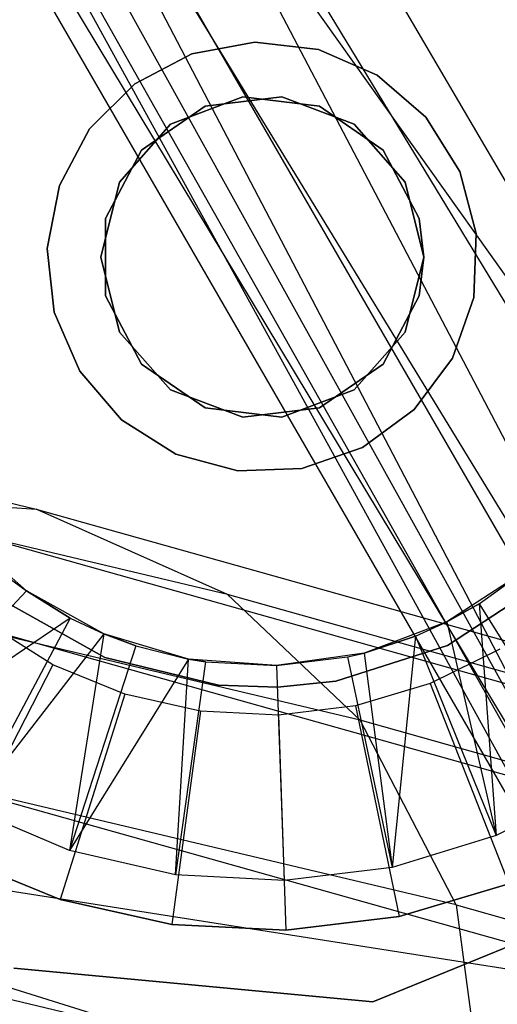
# Model space of a CAD drawing. Extents: x 0.4 to 40.3, y 0.4 to 40.3.
# Tile 142 of 243: x 20.3177 to 20.405, y 20.2253 to 20.4055. Entities that reach past the tile are written whole.
import ezdxf

# ---------------------------------------------------------------- set-up
doc = ezdxf.new("R2010")
doc.units = 0
doc.header["$MEASUREMENT"] = 0
doc.layers.get('0').update_dxf_attribs({"color": 13, "linetype": 'CONTINUOUS'})

# ---------------------------------------------------------------- blocks, each defined once
blk = doc.blocks.new('ORTO-XII-B-11464-11465_ST0')
at = {"color": 0}
for p, q in [((20.4632, 20.27885, 11.42498), (20.23218, 20.67447, 9.21067)), ((20.4632, 20.27885, 11.42498), (20.23218, 20.67447, 9.21067)), ((20.44949, 20.24376, 11.42141), (20.2172, 20.62476, 9.20125)), ((20.2172, 20.62476, 9.20125), (20.44827, 20.20755, 11.41644)), ((20.2172, 20.62476, 9.20125), (20.44827, 20.20755, 11.41644)), ((20.2172, 20.62476, 9.20125), (20.4632, 20.27885, 11.42498)), ((20.2172, 20.62476, 9.20125), (20.4632, 20.27885, 11.42498)), ((20.44949, 20.24376, 11.42141), (20.2172, 20.62476, 9.20125)), ((20.22731, 20.57444, 9.18903), (20.44827, 20.20755, 11.41644)), ((20.22731, 20.57444, 9.18903), (20.44827, 20.20755, 11.41644)), ((20.22731, 20.57444, 9.18903), (20.45988, 20.17146, 11.4102)), ((20.22731, 20.57444, 9.18903), (20.45988, 20.17146, 11.4102)), ((20.2602, 20.53503, 9.17682), (20.45988, 20.17146, 11.4102)), ((20.2602, 20.53503, 9.17682), (20.45988, 20.17146, 11.4102)), ((20.2602, 20.53503, 9.17682), (20.48104, 20.14375, 11.40419)), ((20.2602, 20.53503, 9.17682), (20.48104, 20.14375, 11.40419)), ((19.436, 20.52564, 29.94601), (20.32066, 20.31594, 25.9446)), ((19.436, 20.52564, 29.94601), (20.32066, 20.31594, 25.9446)), ((20.28344, 20.52222, 9.17152), (20.48104, 20.14375, 11.40419)), ((20.28344, 20.52222, 9.17152), (20.48104, 20.14375, 11.40419)), ((20.28344, 20.52222, 9.17152), (20.5145, 20.12233, 11.39784)), ((20.28344, 20.52222, 9.17152), (20.5145, 20.12233, 11.39784)), ((20.30832, 20.51556, 9.16741), (20.5145, 20.12233, 11.39784)), ((20.30832, 20.51556, 9.16741), (20.5145, 20.12233, 11.39784)), ((20.30832, 20.51556, 9.16741), (20.55136, 20.11446, 11.39306)), ((20.30832, 20.51556, 9.16741), (20.55136, 20.11446, 11.39306)), ((20.35567, 20.30031, 25.95255), (19.47093, 20.51002, 29.95434)), ((20.35567, 20.30031, 25.95255), (19.47093, 20.51002, 29.95434)), ((20.37992, 20.27731, 25.95871), (19.49513, 20.48704, 29.96074)), ((20.37992, 20.27731, 25.95871), (19.49513, 20.48704, 29.96074)), ((20.39751, 20.24351, 25.96408), (19.51269, 20.45324, 29.96627)), ((20.39751, 20.24351, 25.96408), (19.51269, 20.45324, 29.96627)), ((19.51775, 20.41541, 29.96933), (20.40258, 20.20568, 25.96712)), ((19.51775, 20.41541, 29.96933), (20.40258, 20.20568, 25.96712)), ((20.36068, 20.4014, 62.56594), (20.34914, 20.39924, 62.56594)), ((20.34914, 20.39924, 62.60531), (20.36068, 20.4014, 62.60531)), ((20.36068, 20.4014, 62.56594), (20.34914, 20.39924, 62.56594)), ((20.34914, 20.39924, 62.60531), (20.36068, 20.4014, 62.60531)), ((20.37233, 20.40005, 62.56594), (20.36068, 20.4014, 62.56594)), ((20.36068, 20.4014, 62.60531), (20.37233, 20.40005, 62.60531)), ((20.36068, 20.4014, 62.60531), (20.36068, 20.4014, 62.56594)), ((20.37233, 20.40005, 62.56594), (20.36068, 20.4014, 62.56594)), ((20.36068, 20.4014, 62.60531), (20.37233, 20.40005, 62.60531)), ((20.36068, 20.4014, 62.60531), (20.36068, 20.4014, 62.56594)), ((20.38308, 20.39533, 62.56594), (20.37233, 20.40005, 62.56594)), ((20.37233, 20.40005, 62.60531), (20.38308, 20.39533, 62.60531)), ((20.37233, 20.40005, 62.56594), (20.37233, 20.40005, 62.60531)), ((20.37233, 20.40005, 62.56594), (20.37233, 20.40005, 62.60531)), ((20.38308, 20.39533, 62.56594), (20.37233, 20.40005, 62.56594)), ((20.37233, 20.40005, 62.60531), (20.38308, 20.39533, 62.60531)), ((20.34914, 20.39924, 62.56594), (20.33875, 20.39378, 62.56594)), ((20.33875, 20.39378, 62.60531), (20.34914, 20.39924, 62.60531)), ((20.34914, 20.39924, 62.56594), (20.33875, 20.39378, 62.56594)), ((20.33875, 20.39378, 62.60531), (20.34914, 20.39924, 62.60531)), ((20.34914, 20.39924, 62.56594), (20.34914, 20.39924, 62.60531)), ((20.34914, 20.39924, 62.56594), (20.34914, 20.39924, 62.60531)), ((20.39196, 20.38765, 62.56594), (20.38308, 20.39533, 62.56594)), ((20.38308, 20.39533, 62.60531), (20.39196, 20.38765, 62.60531)), ((20.38308, 20.39533, 62.56594), (20.38308, 20.39533, 62.60531)), ((20.38308, 20.39533, 62.56594), (20.38308, 20.39533, 62.60531)), ((20.39196, 20.38765, 62.56594), (20.38308, 20.39533, 62.56594)), ((20.38308, 20.39533, 62.60531), (20.39196, 20.38765, 62.60531)), ((20.33875, 20.39378, 62.56594), (20.33043, 20.38551, 62.56594)), ((20.33043, 20.38551, 62.60531), (20.33875, 20.39378, 62.60531)), ((20.33875, 20.39378, 62.56594), (20.33043, 20.38551, 62.56594)), ((20.33043, 20.38551, 62.60531), (20.33875, 20.39378, 62.60531)), ((20.33875, 20.39378, 62.56594), (20.33875, 20.39378, 62.60531)), ((20.33875, 20.39378, 62.56594), (20.33875, 20.39378, 62.60531)), ((20.34528, 20.38635, 63.92027), (20.35849, 20.39136, 63.92027)), ((20.35849, 20.39136, 9.43209), (20.34528, 20.38635, 9.43209)), ((20.34528, 20.38635, 63.92027), (20.35849, 20.39136, 63.92027)), ((20.35849, 20.39136, 9.43209), (20.34528, 20.38635, 9.43209)), ((20.36561, 20.39136, 9.35335), (20.35158, 20.38966, 9.35335)), ((20.35158, 20.38966, 9.43209), (20.36561, 20.39136, 9.43209)), ((20.35158, 20.38966, 9.43209), (20.36561, 20.39136, 9.43209)), ((20.36561, 20.39136, 9.35335), (20.35158, 20.38966, 9.35335)), ((20.35849, 20.39136, 63.92027), (20.35849, 20.39136, 9.43209)), ((20.35849, 20.39136, 63.92027), (20.37252, 20.38966, 63.92027)), ((20.37252, 20.38966, 9.43209), (20.35849, 20.39136, 9.43209)), ((20.35849, 20.39136, 63.92027), (20.35849, 20.39136, 9.43209)), ((20.35849, 20.39136, 63.92027), (20.37252, 20.38966, 63.92027)), ((20.37252, 20.38966, 9.43209), (20.35849, 20.39136, 9.43209)), ((20.37882, 20.38635, 9.35335), (20.36561, 20.39136, 9.35335)), ((20.36561, 20.39136, 9.43209), (20.37882, 20.38635, 9.43209)), ((20.36561, 20.39136, 9.43209), (20.37882, 20.38635, 9.43209)), ((20.36561, 20.39136, 9.43209), (20.36561, 20.39136, 9.35335)), ((20.37882, 20.38635, 9.35335), (20.36561, 20.39136, 9.35335)), ((20.36561, 20.39136, 9.43209), (20.36561, 20.39136, 9.35335)), ((20.35158, 20.38966, 9.35335), (20.33995, 20.38163, 9.35335)), ((20.33995, 20.38163, 9.43209), (20.35158, 20.38966, 9.43209)), ((20.33995, 20.38163, 9.43209), (20.35158, 20.38966, 9.43209)), ((20.35158, 20.38966, 9.35335), (20.33995, 20.38163, 9.35335)), ((20.35158, 20.38966, 9.43209), (20.35158, 20.38966, 9.35335)), ((20.35158, 20.38966, 9.43209), (20.35158, 20.38966, 9.35335)), ((20.37252, 20.38966, 63.92027), (20.37252, 20.38966, 9.43209)), ((20.37252, 20.38966, 63.92027), (20.38415, 20.38163, 63.92027)), ((20.38415, 20.38163, 9.43209), (20.37252, 20.38966, 9.43209)), ((20.37252, 20.38966, 63.92027), (20.37252, 20.38966, 9.43209)), ((20.37252, 20.38966, 63.92027), (20.38415, 20.38163, 63.92027)), ((20.38415, 20.38163, 9.43209), (20.37252, 20.38966, 9.43209)), ((20.39818, 20.3777, 62.56594), (20.39196, 20.38765, 62.56594)), ((20.39196, 20.38765, 62.60531), (20.39818, 20.3777, 62.60531)), ((20.39196, 20.38765, 62.56594), (20.39196, 20.38765, 62.60531)), ((20.39196, 20.38765, 62.56594), (20.39196, 20.38765, 62.60531)), ((20.39818, 20.3777, 62.56594), (20.39196, 20.38765, 62.56594)), ((20.39196, 20.38765, 62.60531), (20.39818, 20.3777, 62.60531)), ((20.33043, 20.38551, 62.56594), (20.32492, 20.37515, 62.56594)), ((20.32492, 20.37515, 62.60531), (20.33043, 20.38551, 62.60531)), ((20.33043, 20.38551, 62.56594), (20.32492, 20.37515, 62.56594)), ((20.32492, 20.37515, 62.60531), (20.33043, 20.38551, 62.60531)), ((20.33043, 20.38551, 62.56594), (20.33043, 20.38551, 62.60531)), ((20.33043, 20.38551, 62.56594), (20.33043, 20.38551, 62.60531)), ((20.3359, 20.37577, 63.92027), (20.34528, 20.38635, 63.92027)), ((20.34528, 20.38635, 9.43209), (20.3359, 20.37577, 9.43209)), ((20.3359, 20.37577, 63.92027), (20.34528, 20.38635, 63.92027)), ((20.34528, 20.38635, 9.43209), (20.3359, 20.37577, 9.43209)), ((20.34528, 20.38635, 63.92027), (20.34528, 20.38635, 9.43209)), ((20.34528, 20.38635, 63.92027), (20.34528, 20.38635, 9.43209)), ((20.3882, 20.37577, 9.35335), (20.37882, 20.38635, 9.35335)), ((20.37882, 20.38635, 9.43209), (20.3882, 20.37577, 9.43209)), ((20.37882, 20.38635, 9.43209), (20.3882, 20.37577, 9.43209)), ((20.37882, 20.38635, 9.43209), (20.37882, 20.38635, 9.35335)), ((20.3882, 20.37577, 9.35335), (20.37882, 20.38635, 9.35335)), ((20.37882, 20.38635, 9.43209), (20.37882, 20.38635, 9.35335)), ((20.33995, 20.38163, 9.35335), (20.33338, 20.36912, 9.35335)), ((20.33338, 20.36912, 9.43209), (20.33995, 20.38163, 9.43209)), ((20.33338, 20.36912, 9.43209), (20.33995, 20.38163, 9.43209)), ((20.33995, 20.38163, 9.35335), (20.33338, 20.36912, 9.35335)), ((20.33995, 20.38163, 9.43209), (20.33995, 20.38163, 9.35335)), ((20.33995, 20.38163, 9.43209), (20.33995, 20.38163, 9.35335)), ((20.38415, 20.38163, 63.92027), (20.38415, 20.38163, 9.43209)), ((20.38415, 20.38163, 63.92027), (20.39072, 20.36912, 63.92027)), ((20.39072, 20.36912, 9.43209), (20.38415, 20.38163, 9.43209)), ((20.38415, 20.38163, 63.92027), (20.38415, 20.38163, 9.43209)), ((20.38415, 20.38163, 63.92027), (20.39072, 20.36912, 63.92027)), ((20.39072, 20.36912, 9.43209), (20.38415, 20.38163, 9.43209)), ((20.40118, 20.36636, 62.56594), (20.39818, 20.3777, 62.56594)), ((20.39818, 20.3777, 62.60531), (20.40118, 20.36636, 62.60531)), ((20.39818, 20.3777, 62.56594), (20.39818, 20.3777, 62.60531)), ((20.39818, 20.3777, 62.56594), (20.39818, 20.3777, 62.60531)), ((20.40118, 20.36636, 62.56594), (20.39818, 20.3777, 62.56594)), ((20.39818, 20.3777, 62.60531), (20.40118, 20.36636, 62.60531)), ((20.32492, 20.37515, 62.56594), (20.32271, 20.36362, 62.56594)), ((20.32271, 20.36362, 62.60531), (20.32492, 20.37515, 62.60531)), ((20.32492, 20.37515, 62.56594), (20.32271, 20.36362, 62.56594)), ((20.32271, 20.36362, 62.60531), (20.32492, 20.37515, 62.60531)), ((20.32492, 20.37515, 62.56594), (20.32492, 20.37515, 62.60531)), ((20.32492, 20.37515, 62.56594), (20.32492, 20.37515, 62.60531)), ((20.33252, 20.36205, 63.92027), (20.3359, 20.37577, 63.92027)), ((20.3359, 20.37577, 9.43209), (20.33252, 20.36205, 9.43209)), ((20.33252, 20.36205, 63.92027), (20.3359, 20.37577, 63.92027)), ((20.3359, 20.37577, 9.43209), (20.33252, 20.36205, 9.43209)), ((20.3359, 20.37577, 63.92027), (20.3359, 20.37577, 9.43209)), ((20.3359, 20.37577, 63.92027), (20.3359, 20.37577, 9.43209)), ((20.39158, 20.36205, 9.35335), (20.3882, 20.37577, 9.35335)), ((20.3882, 20.37577, 9.43209), (20.39158, 20.36205, 9.43209)), ((20.3882, 20.37577, 9.43209), (20.39158, 20.36205, 9.43209)), ((20.3882, 20.37577, 9.43209), (20.3882, 20.37577, 9.35335)), ((20.39158, 20.36205, 9.35335), (20.3882, 20.37577, 9.35335)), ((20.3882, 20.37577, 9.43209), (20.3882, 20.37577, 9.35335)), ((20.33338, 20.36912, 9.35335), (20.33338, 20.35498, 9.35335)), ((20.33338, 20.35498, 9.43209), (20.33338, 20.36912, 9.43209)), ((20.33338, 20.36912, 9.43209), (20.33338, 20.36912, 9.35335)), ((20.33338, 20.36912, 9.43209), (20.33338, 20.36912, 9.35335)), ((20.33338, 20.35498, 9.43209), (20.33338, 20.36912, 9.43209)), ((20.33338, 20.36912, 9.35335), (20.33338, 20.35498, 9.35335)), ((20.39158, 20.36205, 9.43209), (20.39072, 20.36912, 9.43209)), ((20.39072, 20.36912, 63.92027), (20.39072, 20.36912, 9.43209)), ((20.39072, 20.36912, 63.92027), (20.39158, 20.36205, 63.92027)), ((20.39072, 20.36912, 63.92027), (20.39072, 20.36912, 9.43209)), ((20.39072, 20.36912, 63.92027), (20.39158, 20.36205, 63.92027)), ((20.39158, 20.36205, 9.43209), (20.39072, 20.36912, 9.43209)), ((20.40072, 20.35463, 62.56594), (20.40118, 20.36636, 62.56594)), ((20.40118, 20.36636, 62.60531), (20.40072, 20.35463, 62.60531)), ((20.40072, 20.35463, 62.56594), (20.40118, 20.36636, 62.56594)), ((20.40118, 20.36636, 62.60531), (20.40072, 20.35463, 62.60531)), ((20.40118, 20.36636, 62.56594), (20.40118, 20.36636, 62.60531)), ((20.40118, 20.36636, 62.56594), (20.40118, 20.36636, 62.60531)), ((20.32271, 20.36362, 62.56594), (20.324, 20.35195, 62.56594)), ((20.324, 20.35195, 62.60531), (20.32271, 20.36362, 62.60531)), ((20.32271, 20.36362, 62.56594), (20.324, 20.35195, 62.56594)), ((20.32271, 20.36362, 62.56594), (20.32271, 20.36362, 62.60531)), ((20.324, 20.35195, 62.60531), (20.32271, 20.36362, 62.60531)), ((20.32271, 20.36362, 62.56594), (20.32271, 20.36362, 62.60531)), ((20.3359, 20.34833, 63.92027), (20.33252, 20.36205, 63.92027)), ((20.33252, 20.36205, 63.92027), (20.33252, 20.36205, 9.43209)), ((20.33252, 20.36205, 9.43209), (20.3359, 20.34833, 9.43209)), ((20.33252, 20.36205, 63.92027), (20.33252, 20.36205, 9.43209)), ((20.3359, 20.34833, 63.92027), (20.33252, 20.36205, 63.92027)), ((20.33252, 20.36205, 9.43209), (20.3359, 20.34833, 9.43209)), ((20.3882, 20.34833, 9.35335), (20.39158, 20.36205, 9.35335)), ((20.39158, 20.36205, 9.43209), (20.3882, 20.34833, 9.43209)), ((20.39158, 20.36205, 9.43209), (20.3882, 20.34833, 9.43209)), ((20.3882, 20.34833, 9.35335), (20.39158, 20.36205, 9.35335)), ((20.39158, 20.36205, 63.92027), (20.39072, 20.35498, 63.92027)), ((20.39072, 20.35498, 9.43209), (20.39158, 20.36205, 9.43209)), ((20.39158, 20.36205, 63.92027), (20.39072, 20.35498, 63.92027)), ((20.39072, 20.35498, 9.43209), (20.39158, 20.36205, 9.43209)), ((20.39158, 20.36205, 9.35335), (20.39158, 20.36205, 9.43209)), ((20.39158, 20.36205, 9.35335), (20.39158, 20.36205, 9.43209)), ((20.39158, 20.36205, 63.92027), (20.39158, 20.36205, 9.43209)), ((20.39158, 20.36205, 63.92027), (20.39158, 20.36205, 9.43209)), ((20.33338, 20.35498, 9.35335), (20.33995, 20.34247, 9.35335)), ((20.33995, 20.34247, 9.43209), (20.33338, 20.35498, 9.43209)), ((20.33338, 20.35498, 9.43209), (20.33338, 20.35498, 9.35335)), ((20.33338, 20.35498, 9.43209), (20.33338, 20.35498, 9.35335)), ((20.33995, 20.34247, 9.43209), (20.33338, 20.35498, 9.43209)), ((20.33338, 20.35498, 9.35335), (20.33995, 20.34247, 9.35335)), ((20.39072, 20.35498, 63.92027), (20.38415, 20.34247, 63.92027)), ((20.38415, 20.34247, 9.43209), (20.39072, 20.35498, 9.43209)), ((20.39072, 20.35498, 63.92027), (20.38415, 20.34247, 63.92027)), ((20.38415, 20.34247, 9.43209), (20.39072, 20.35498, 9.43209)), ((20.39072, 20.35498, 63.92027), (20.39072, 20.35498, 9.43209)), ((20.39072, 20.35498, 63.92027), (20.39072, 20.35498, 9.43209)), ((20.39681, 20.34357, 62.56594), (20.40072, 20.35463, 62.56594)), ((20.40072, 20.35463, 62.60531), (20.39681, 20.34357, 62.60531)), ((20.39681, 20.34357, 62.56594), (20.40072, 20.35463, 62.56594)), ((20.40072, 20.35463, 62.60531), (20.39681, 20.34357, 62.60531)), ((20.40072, 20.35463, 62.56594), (20.40072, 20.35463, 62.60531)), ((20.40072, 20.35463, 62.56594), (20.40072, 20.35463, 62.60531)), ((20.324, 20.35195, 62.56594), (20.32866, 20.34119, 62.56594)), ((20.32866, 20.34119, 62.60531), (20.324, 20.35195, 62.60531)), ((20.324, 20.35195, 62.56594), (20.32866, 20.34119, 62.56594)), ((20.324, 20.35195, 62.56594), (20.324, 20.35195, 62.60531)), ((20.32866, 20.34119, 62.60531), (20.324, 20.35195, 62.60531)), ((20.324, 20.35195, 62.56594), (20.324, 20.35195, 62.60531)), ((20.34528, 20.33775, 63.92027), (20.3359, 20.34833, 63.92027)), ((20.3359, 20.34833, 63.92027), (20.3359, 20.34833, 9.43209)), ((20.3359, 20.34833, 9.43209), (20.34528, 20.33775, 9.43209)), ((20.3359, 20.34833, 63.92027), (20.3359, 20.34833, 9.43209)), ((20.34528, 20.33775, 63.92027), (20.3359, 20.34833, 63.92027)), ((20.3359, 20.34833, 9.43209), (20.34528, 20.33775, 9.43209)), ((20.37882, 20.33775, 9.35335), (20.3882, 20.34833, 9.35335)), ((20.3882, 20.34833, 9.43209), (20.37882, 20.33775, 9.43209)), ((20.3882, 20.34833, 9.43209), (20.37882, 20.33775, 9.43209)), ((20.37882, 20.33775, 9.35335), (20.3882, 20.34833, 9.35335)), ((20.3882, 20.34833, 9.43209), (20.3882, 20.34833, 9.35335)), ((20.3882, 20.34833, 9.43209), (20.3882, 20.34833, 9.35335)), ((20.38982, 20.33414, 62.56594), (20.39681, 20.34357, 62.56594)), ((20.39681, 20.34357, 62.60531), (20.38982, 20.33414, 62.60531)), ((20.38982, 20.33414, 62.56594), (20.39681, 20.34357, 62.56594)), ((20.39681, 20.34357, 62.60531), (20.38982, 20.33414, 62.60531)), ((20.39681, 20.34357, 62.56594), (20.39681, 20.34357, 62.60531)), ((20.39681, 20.34357, 62.56594), (20.39681, 20.34357, 62.60531)), ((20.33995, 20.34247, 9.35335), (20.35158, 20.33444, 9.35335)), ((20.35158, 20.33444, 9.43209), (20.33995, 20.34247, 9.43209)), ((20.33995, 20.34247, 9.43209), (20.33995, 20.34247, 9.35335)), ((20.33995, 20.34247, 9.43209), (20.33995, 20.34247, 9.35335)), ((20.35158, 20.33444, 9.43209), (20.33995, 20.34247, 9.43209)), ((20.33995, 20.34247, 9.35335), (20.35158, 20.33444, 9.35335)), ((20.38415, 20.34247, 63.92027), (20.37252, 20.33444, 63.92027)), ((20.37252, 20.33444, 9.43209), (20.38415, 20.34247, 9.43209)), ((20.38415, 20.34247, 63.92027), (20.37252, 20.33444, 63.92027)), ((20.37252, 20.33444, 9.43209), (20.38415, 20.34247, 9.43209)), ((20.38415, 20.34247, 63.92027), (20.38415, 20.34247, 9.43209)), ((20.38415, 20.34247, 63.92027), (20.38415, 20.34247, 9.43209)), ((20.32866, 20.34119, 62.56594), (20.33629, 20.33227, 62.56594)), ((20.33629, 20.33227, 62.60531), (20.32866, 20.34119, 62.60531)), ((20.32866, 20.34119, 62.56594), (20.33629, 20.33227, 62.56594)), ((20.32866, 20.34119, 62.56594), (20.32866, 20.34119, 62.60531)), ((20.33629, 20.33227, 62.60531), (20.32866, 20.34119, 62.60531)), ((20.32866, 20.34119, 62.56594), (20.32866, 20.34119, 62.60531)), ((20.35849, 20.33274, 63.92027), (20.34528, 20.33775, 63.92027)), ((20.34528, 20.33775, 63.92027), (20.34528, 20.33775, 9.43209)), ((20.34528, 20.33775, 9.43209), (20.35849, 20.33274, 9.43209)), ((20.34528, 20.33775, 63.92027), (20.34528, 20.33775, 9.43209)), ((20.35849, 20.33274, 63.92027), (20.34528, 20.33775, 63.92027)), ((20.34528, 20.33775, 9.43209), (20.35849, 20.33274, 9.43209)), ((20.36561, 20.33274, 9.35335), (20.37882, 20.33775, 9.35335)), ((20.37882, 20.33775, 9.43209), (20.36561, 20.33274, 9.43209)), ((20.37882, 20.33775, 9.43209), (20.36561, 20.33274, 9.43209)), ((20.36561, 20.33274, 9.35335), (20.37882, 20.33775, 9.35335)), ((20.37882, 20.33775, 9.43209), (20.37882, 20.33775, 9.35335)), ((20.37882, 20.33775, 9.43209), (20.37882, 20.33775, 9.35335)), ((20.35158, 20.33444, 9.35335), (20.36561, 20.33274, 9.35335)), ((20.36561, 20.33274, 9.43209), (20.35158, 20.33444, 9.43209)), ((20.35158, 20.33444, 9.43209), (20.35158, 20.33444, 9.35335)), ((20.35158, 20.33444, 9.43209), (20.35158, 20.33444, 9.35335)), ((20.36561, 20.33274, 9.43209), (20.35158, 20.33444, 9.43209)), ((20.35158, 20.33444, 9.35335), (20.36561, 20.33274, 9.35335)), ((20.37252, 20.33444, 63.92027), (20.35849, 20.33274, 63.92027)), ((20.35849, 20.33274, 9.43209), (20.37252, 20.33444, 9.43209)), ((20.37252, 20.33444, 63.92027), (20.35849, 20.33274, 63.92027)), ((20.35849, 20.33274, 9.43209), (20.37252, 20.33444, 9.43209)), ((20.35849, 20.33274, 63.92027), (20.35849, 20.33274, 9.43209)), ((20.35849, 20.33274, 63.92027), (20.35849, 20.33274, 9.43209)), ((20.36561, 20.33274, 9.43209), (20.36561, 20.33274, 9.35335)), ((20.36561, 20.33274, 9.43209), (20.36561, 20.33274, 9.35335)), ((20.37252, 20.33444, 63.92027), (20.37252, 20.33444, 9.43209)), ((20.37252, 20.33444, 63.92027), (20.37252, 20.33444, 9.43209)), ((20.38036, 20.3272, 62.56594), (20.38982, 20.33414, 62.56594)), ((20.38982, 20.33414, 62.60531), (20.38036, 20.3272, 62.60531)), ((20.38036, 20.3272, 62.56594), (20.38982, 20.33414, 62.56594)), ((20.38982, 20.33414, 62.60531), (20.38036, 20.3272, 62.60531)), ((20.38982, 20.33414, 62.56594), (20.38982, 20.33414, 62.60531)), ((20.38982, 20.33414, 62.56594), (20.38982, 20.33414, 62.60531)), ((20.33629, 20.33227, 62.56594), (20.34622, 20.326, 62.56594)), ((20.34622, 20.326, 62.60531), (20.33629, 20.33227, 62.60531)), ((20.33629, 20.33227, 62.56594), (20.34622, 20.326, 62.56594)), ((20.33629, 20.33227, 62.56594), (20.33629, 20.33227, 62.60531)), ((20.34622, 20.326, 62.60531), (20.33629, 20.33227, 62.60531)), ((20.33629, 20.33227, 62.56594), (20.33629, 20.33227, 62.60531)), ((20.34622, 20.326, 62.56594), (20.35754, 20.32294, 62.56594)), ((20.35754, 20.32294, 62.60531), (20.34622, 20.326, 62.60531)), ((20.34622, 20.326, 62.56594), (20.35754, 20.32294, 62.56594)), ((20.34622, 20.326, 62.56594), (20.34622, 20.326, 62.60531)), ((20.35754, 20.32294, 62.60531), (20.34622, 20.326, 62.60531)), ((20.34622, 20.326, 62.56594), (20.34622, 20.326, 62.60531)), ((20.36927, 20.32335, 62.56594), (20.38036, 20.3272, 62.56594)), ((20.38036, 20.3272, 62.60531), (20.36927, 20.32335, 62.60531)), ((20.36927, 20.32335, 62.56594), (20.38036, 20.3272, 62.56594)), ((20.38036, 20.3272, 62.60531), (20.36927, 20.32335, 62.60531)), ((20.38036, 20.3272, 62.56594), (20.38036, 20.3272, 62.60531)), ((20.38036, 20.3272, 62.56594), (20.38036, 20.3272, 62.60531)), ((20.35754, 20.32294, 62.56594), (20.36927, 20.32335, 62.56594)), ((20.36927, 20.32335, 62.60531), (20.35754, 20.32294, 62.60531)), ((20.35754, 20.32294, 62.56594), (20.36927, 20.32335, 62.56594)), ((20.36927, 20.32335, 62.60531), (20.35754, 20.32294, 62.60531)), ((20.35754, 20.32294, 62.56594), (20.35754, 20.32294, 62.60531)), ((20.35754, 20.32294, 62.56594), (20.35754, 20.32294, 62.60531)), ((20.36927, 20.32335, 62.56594), (20.36927, 20.32335, 62.60531)), ((20.36927, 20.32335, 62.56594), (20.36927, 20.32335, 62.60531)), ((20.28447, 20.31832, 25.9371), (20.51015, 20.25491, 24.7465)), ((20.28447, 20.31832, 25.9371), (20.51015, 20.25491, 24.7465)), ((20.28447, 20.31832, 25.9371), (20.32066, 20.31594, 25.9446)), ((20.28447, 20.31832, 25.9371), (20.32066, 20.31594, 25.9446)), ((20.32066, 20.31594, 25.9446), (20.54652, 20.25248, 24.75293)), ((20.35567, 20.30031, 25.95255), (20.32066, 20.31594, 25.9446)), ((20.35567, 20.30031, 25.95255), (20.32066, 20.31594, 25.9446)), ((20.32066, 20.31594, 25.9446), (20.54652, 20.25248, 24.75293)), ((20.31889, 20.30096, 62.60531), (20.30676, 20.31166, 62.60531)), ((20.31889, 20.30096, 62.60531), (20.30676, 20.31166, 62.60531)), ((20.25368, 20.31026, 25.93126), (20.47919, 20.24691, 24.74155)), ((20.25368, 20.31026, 25.93126), (20.47919, 20.24691, 24.74155)), ((20.40937, 20.30412, 62.60531), (20.39581, 20.2953, 62.60531)), ((20.40937, 20.30412, 62.60531), (20.39581, 20.2953, 62.60531)), ((20.40169, 20.29861, 62.92027), (20.40937, 20.30412, 62.60531)), ((20.40169, 20.29861, 62.92027), (20.40937, 20.30412, 62.92027)), ((20.40169, 20.29861, 62.92027), (20.40937, 20.30412, 62.60531)), ((20.40169, 20.29861, 62.92027), (20.40937, 20.30412, 62.92027)), ((20.316, 20.3031, 62.92027), (20.31889, 20.30096, 62.60531)), ((20.316, 20.3031, 62.92027), (20.31889, 20.30096, 62.92027)), ((20.316, 20.3031, 62.92027), (20.31889, 20.30096, 62.60531)), ((20.316, 20.3031, 62.92027), (20.31889, 20.30096, 62.92027)), ((20.39592, 20.29097, 62.97539), (20.41384, 20.30274, 62.97539)), ((20.41384, 20.30274, 63.63681), (20.39592, 20.29097, 63.63681)), ((20.39592, 20.29097, 62.97539), (20.41384, 20.30274, 62.97539)), ((20.41384, 20.30274, 63.63681), (20.39592, 20.29097, 63.63681)), ((20.31889, 20.30096, 62.92027), (20.29176, 20.27208, 62.95964)), ((20.31889, 20.30096, 62.92027), (20.29176, 20.27208, 62.95964)), ((20.31889, 20.30096, 62.92027), (20.31889, 20.30096, 62.60531)), ((20.31889, 20.30096, 62.92027), (20.31889, 20.30096, 62.60531)), ((20.31889, 20.30096, 62.92027), (20.32693, 20.296, 62.92027)), ((20.32693, 20.296, 62.92027), (20.31889, 20.30096, 62.60531)), ((20.32693, 20.296, 62.92027), (20.31889, 20.30096, 62.60531)), ((20.33303, 20.29311, 62.60531), (20.31889, 20.30096, 62.60531)), ((20.33303, 20.29311, 62.60531), (20.31889, 20.30096, 62.60531)), ((20.31889, 20.30096, 62.92027), (20.32693, 20.296, 62.92027)), ((20.37992, 20.27731, 25.95871), (20.35567, 20.30031, 25.95255)), ((20.37992, 20.27731, 25.95871), (20.35567, 20.30031, 25.95255)), ((20.58172, 20.23679, 24.75988), (20.35567, 20.30031, 25.95255)), ((20.58172, 20.23679, 24.75988), (20.35567, 20.30031, 25.95255)), ((20.31452, 20.29927, 62.97539), (20.33322, 20.28878, 62.97539)), ((20.33322, 20.28878, 63.63681), (20.31452, 20.29927, 63.63681)), ((20.31452, 20.29927, 62.97539), (20.33322, 20.28878, 62.97539)), ((20.33322, 20.28878, 63.63681), (20.31452, 20.29927, 63.63681)), ((20.39581, 20.2953, 62.92027), (20.40169, 20.29861, 62.92027)), ((20.40169, 20.29861, 62.92027), (20.39581, 20.2953, 62.60531)), ((20.40169, 20.29861, 62.92027), (20.39581, 20.2953, 62.60531)), ((20.39581, 20.2953, 62.92027), (20.40169, 20.29861, 62.92027)), ((20.40169, 20.29861, 62.92027), (20.42255, 20.26522, 62.95964)), ((20.40169, 20.29861, 62.92027), (20.42255, 20.26522, 62.95964)), ((20.40169, 20.29861, 62.92027), (20.40482, 20.25619, 62.95964)), ((20.40169, 20.29861, 62.92027), (20.40482, 20.25619, 62.95964)), ((20.32693, 20.296, 62.92027), (20.29176, 20.27208, 62.95964)), ((20.32693, 20.296, 62.92027), (20.29176, 20.27208, 62.95964)), ((20.32693, 20.296, 62.92027), (20.30845, 20.26124, 62.95964)), ((20.32693, 20.296, 62.92027), (20.30845, 20.26124, 62.95964)), ((20.32373, 20.28746, 62.56594), (20.31168, 20.29501, 62.56594)), ((20.32373, 20.28746, 62.56594), (20.31168, 20.29501, 62.56594)), ((20.32693, 20.296, 62.92027), (20.33303, 20.29311, 62.60531)), ((20.32693, 20.296, 62.92027), (20.33303, 20.29311, 62.92027)), ((20.32693, 20.296, 62.92027), (20.33303, 20.29311, 62.60531)), ((20.32693, 20.296, 62.92027), (20.33303, 20.29311, 62.92027)), ((20.39581, 20.2953, 62.60531), (20.38067, 20.2896, 62.60531)), ((20.39581, 20.2953, 62.60531), (20.38067, 20.2896, 62.60531)), ((20.39007, 20.29269, 62.92027), (20.39581, 20.2953, 62.60531)), ((20.39007, 20.29269, 62.92027), (20.39581, 20.2953, 62.92027)), ((20.39007, 20.29269, 62.92027), (20.39581, 20.2953, 62.60531)), ((20.39007, 20.29269, 62.92027), (20.39581, 20.2953, 62.92027)), ((20.39581, 20.2953, 62.92027), (20.39581, 20.2953, 62.60531)), ((20.39581, 20.2953, 62.92027), (20.39581, 20.2953, 62.60531)), ((20.39581, 20.2953, 62.92027), (20.40482, 20.25619, 62.95964)), ((20.39581, 20.2953, 62.92027), (20.40482, 20.25619, 62.95964)), ((20.33303, 20.29311, 62.92027), (20.30845, 20.26124, 62.95964)), ((20.33303, 20.29311, 62.92027), (20.30845, 20.26124, 62.95964)), ((20.33303, 20.29311, 62.92027), (20.32677, 20.25346, 62.95964)), ((20.33303, 20.29311, 62.92027), (20.32677, 20.25346, 62.95964)), ((20.33303, 20.29311, 62.92027), (20.33303, 20.29311, 62.60531)), ((20.33303, 20.29311, 62.92027), (20.33303, 20.29311, 62.60531)), ((20.33303, 20.29311, 62.92027), (20.33893, 20.29091, 62.92027)), ((20.33893, 20.29091, 62.92027), (20.33303, 20.29311, 62.60531)), ((20.33893, 20.29091, 62.92027), (20.33303, 20.29311, 62.60531)), ((20.34853, 20.28848, 62.60531), (20.33303, 20.29311, 62.60531)), ((20.34853, 20.28848, 62.60531), (20.33303, 20.29311, 62.60531)), ((20.33303, 20.29311, 62.92027), (20.33893, 20.29091, 62.92027)), ((20.38067, 20.2896, 62.92027), (20.39007, 20.29269, 62.92027)), ((20.39007, 20.29269, 62.92027), (20.38067, 20.2896, 62.60531)), ((20.39007, 20.29269, 62.92027), (20.38067, 20.2896, 62.60531)), ((20.38067, 20.2896, 62.92027), (20.39007, 20.29269, 62.92027)), ((20.39007, 20.29269, 62.92027), (20.38579, 20.25037, 62.95964)), ((20.39007, 20.29269, 62.92027), (20.38579, 20.25037, 62.95964)), ((20.39007, 20.29269, 62.92027), (20.40482, 20.25619, 62.95964)), ((20.39007, 20.29269, 62.92027), (20.40482, 20.25619, 62.95964)), ((20.33893, 20.29091, 62.92027), (20.32677, 20.25346, 62.95964)), ((20.33893, 20.29091, 62.92027), (20.32677, 20.25346, 62.95964)), ((20.33893, 20.29091, 62.92027), (20.34853, 20.28848, 62.60531)), ((20.33893, 20.29091, 62.92027), (20.34853, 20.28848, 62.92027)), ((20.33893, 20.29091, 62.92027), (20.34853, 20.28848, 62.60531)), ((20.33893, 20.29091, 62.92027), (20.34853, 20.28848, 62.92027)), ((20.38067, 20.2896, 62.60531), (20.36466, 20.28729, 62.60531)), ((20.38067, 20.2896, 62.60531), (20.36466, 20.28729, 62.60531)), ((20.37549, 20.28446, 62.97539), (20.39592, 20.29097, 62.97539)), ((20.39592, 20.29097, 63.63681), (20.37549, 20.28446, 63.63681)), ((20.37549, 20.28446, 62.97539), (20.39592, 20.29097, 62.97539)), ((20.39592, 20.29097, 63.63681), (20.37549, 20.28446, 63.63681)), ((20.3776, 20.28888, 62.92027), (20.38067, 20.2896, 62.60531)), ((20.3776, 20.28888, 62.92027), (20.38067, 20.2896, 62.92027)), ((20.3776, 20.28888, 62.92027), (20.38067, 20.2896, 62.60531)), ((20.3776, 20.28888, 62.92027), (20.38067, 20.2896, 62.92027)), ((20.38067, 20.2896, 62.92027), (20.38067, 20.2896, 62.60531)), ((20.38067, 20.2896, 62.92027), (20.38067, 20.2896, 62.60531)), ((20.38067, 20.2896, 62.92027), (20.38579, 20.25037, 62.95964)), ((20.38067, 20.2896, 62.92027), (20.38579, 20.25037, 62.95964)), ((20.40548, 20.29031, 62.56594), (20.39273, 20.284, 62.56594)), ((20.40548, 20.29031, 62.56594), (20.39273, 20.284, 62.56594)), ((20.39592, 20.29097, 62.97539), (20.39592, 20.29097, 63.63681)), ((20.39592, 20.29097, 62.97539), (20.39592, 20.29097, 63.63681)), ((20.44653, 20.2255, 24.73703), (20.2212, 20.28881, 25.92578)), ((20.44653, 20.2255, 24.73703), (20.2212, 20.28881, 25.92578)), ((20.34853, 20.28848, 62.92027), (20.32677, 20.25346, 62.95964)), ((20.34853, 20.28848, 62.92027), (20.32677, 20.25346, 62.95964)), ((20.33322, 20.28878, 62.97539), (20.35406, 20.28372, 62.97539)), ((20.35406, 20.28372, 63.63681), (20.33322, 20.28878, 63.63681)), ((20.33322, 20.28878, 62.97539), (20.35406, 20.28372, 62.97539)), ((20.33322, 20.28878, 62.97539), (20.33322, 20.28878, 63.63681)), ((20.35406, 20.28372, 63.63681), (20.33322, 20.28878, 63.63681)), ((20.33322, 20.28878, 62.97539), (20.33322, 20.28878, 63.63681)), ((20.34616, 20.24899, 62.95964), (20.34853, 20.28848, 62.92027)), ((20.34616, 20.24899, 62.95964), (20.34853, 20.28848, 62.92027)), ((20.35164, 20.28798, 62.92027), (20.34616, 20.24899, 62.95964)), ((20.35164, 20.28798, 62.92027), (20.34616, 20.24899, 62.95964)), ((20.34853, 20.28848, 62.92027), (20.34853, 20.28848, 62.60531)), ((20.34853, 20.28848, 62.92027), (20.34853, 20.28848, 62.60531)), ((20.34853, 20.28848, 62.92027), (20.35164, 20.28798, 62.92027)), ((20.35164, 20.28798, 62.92027), (20.34853, 20.28848, 62.60531)), ((20.35164, 20.28798, 62.92027), (20.34853, 20.28848, 62.60531)), ((20.36466, 20.28729, 62.60531), (20.34853, 20.28848, 62.60531)), ((20.36466, 20.28729, 62.60531), (20.34853, 20.28848, 62.60531)), ((20.34853, 20.28848, 62.92027), (20.35164, 20.28798, 62.92027)), ((20.35164, 20.28798, 62.92027), (20.36466, 20.28729, 62.60531)), ((20.35164, 20.28798, 62.92027), (20.36466, 20.28729, 62.60531)), ((20.35164, 20.28798, 62.92027), (20.36466, 20.28729, 62.92027)), ((20.35164, 20.28798, 62.92027), (20.36466, 20.28729, 62.92027)), ((20.36466, 20.28729, 62.60531), (20.3776, 20.28888, 62.92027)), ((20.36466, 20.28729, 62.92027), (20.3776, 20.28888, 62.92027)), ((20.36466, 20.28729, 62.60531), (20.3776, 20.28888, 62.92027)), ((20.36466, 20.28729, 62.92027), (20.3776, 20.28888, 62.92027)), ((20.3776, 20.28888, 62.92027), (20.38579, 20.25037, 62.95964)), ((20.3776, 20.28888, 62.92027), (20.38579, 20.25037, 62.95964)), ((20.32373, 20.28746, 62.56594), (20.30574, 20.25244, 62.60531)), ((20.32373, 20.28746, 62.56594), (20.30574, 20.25244, 62.60531)), ((20.33689, 20.28205, 62.56594), (20.32373, 20.28746, 62.56594)), ((20.33689, 20.28205, 62.56594), (20.32373, 20.28746, 62.56594)), ((20.36466, 20.28729, 62.92027), (20.36466, 20.28729, 62.60531)), ((20.36466, 20.28729, 62.92027), (20.36466, 20.28729, 62.60531)), ((20.36466, 20.28729, 62.92027), (20.36603, 20.24795, 62.95964)), ((20.36466, 20.28729, 62.92027), (20.36603, 20.24795, 62.95964)), ((20.3648, 20.28336, 62.97539), (20.37549, 20.28446, 62.97539)), ((20.37549, 20.28446, 63.63681), (20.3648, 20.28336, 63.63681)), ((20.3648, 20.28336, 62.97539), (20.37549, 20.28446, 62.97539)), ((20.37549, 20.28446, 63.63681), (20.3648, 20.28336, 63.63681)), ((20.37549, 20.28446, 62.97539), (20.37549, 20.28446, 63.63681)), ((20.37549, 20.28446, 62.97539), (20.37549, 20.28446, 63.63681)), ((20.35406, 20.28372, 62.97539), (20.3648, 20.28336, 62.97539)), ((20.3648, 20.28336, 63.63681), (20.35406, 20.28372, 63.63681)), ((20.35406, 20.28372, 62.97539), (20.3648, 20.28336, 62.97539)), ((20.35406, 20.28372, 62.97539), (20.35406, 20.28372, 63.63681)), ((20.3648, 20.28336, 63.63681), (20.35406, 20.28372, 63.63681)), ((20.35406, 20.28372, 62.97539), (20.35406, 20.28372, 63.63681)), ((20.3648, 20.28336, 62.97539), (20.3648, 20.28336, 63.63681)), ((20.3648, 20.28336, 62.97539), (20.3648, 20.28336, 63.63681)), ((20.39273, 20.284, 62.56594), (20.3791, 20.27994, 62.56594)), ((20.39273, 20.284, 62.56594), (20.3791, 20.27994, 62.56594)), ((20.39273, 20.284, 62.56594), (20.40713, 20.24736, 62.60531)), ((20.39273, 20.284, 62.56594), (20.40713, 20.24736, 62.60531)), ((20.33689, 20.28205, 62.56594), (20.32508, 20.2445, 62.60531)), ((20.33689, 20.28205, 62.56594), (20.32508, 20.2445, 62.60531)), ((20.35077, 20.27895, 62.56594), (20.33689, 20.28205, 62.56594)), ((20.35077, 20.27895, 62.56594), (20.33689, 20.28205, 62.56594)), ((20.35077, 20.27895, 62.56594), (20.34547, 20.23994, 62.60531)), ((20.35077, 20.27895, 62.56594), (20.34547, 20.23994, 62.60531)), ((20.36498, 20.27824, 62.56594), (20.35077, 20.27895, 62.56594)), ((20.36498, 20.27824, 62.56594), (20.35077, 20.27895, 62.56594)), ((20.3791, 20.27994, 62.56594), (20.36498, 20.27824, 62.56594)), ((20.3791, 20.27994, 62.56594), (20.36498, 20.27824, 62.56594)), ((20.3791, 20.27994, 62.56594), (20.3871, 20.24139, 62.60531)), ((20.3791, 20.27994, 62.56594), (20.3871, 20.24139, 62.60531)), ((20.36498, 20.27824, 62.56594), (20.36635, 20.2389, 62.60531)), ((20.36498, 20.27824, 62.56594), (20.36635, 20.2389, 62.60531)), ((20.39751, 20.24351, 25.96408), (20.37992, 20.27731, 25.95871)), ((20.39751, 20.24351, 25.96408), (20.37992, 20.27731, 25.95871)), ((20.60609, 20.21376, 24.76534), (20.37992, 20.27731, 25.95871)), ((20.60609, 20.21376, 24.76534), (20.37992, 20.27731, 25.95871)), ((20.42255, 20.26522, 62.95964), (20.40482, 20.25619, 62.95964)), ((20.42255, 20.26522, 62.95964), (20.40482, 20.25619, 62.95964)), ((20.20168, 20.26398, 25.92313), (20.61033, 20.13656, 23.54173)), ((20.44653, 20.2255, 24.73703), (20.20168, 20.26398, 25.92313)), ((20.44653, 20.2255, 24.73703), (20.20168, 20.26398, 25.92313)), ((20.20168, 20.26398, 25.92313), (20.61033, 20.13656, 23.54173)), ((20.32677, 20.25346, 62.95964), (20.30845, 20.26124, 62.95964)), ((20.32677, 20.25346, 62.95964), (20.30845, 20.26124, 62.95964)), ((20.40482, 20.25619, 62.95964), (20.38579, 20.25037, 62.95964)), ((20.40482, 20.25619, 62.95964), (20.38579, 20.25037, 62.95964)), ((20.34616, 20.24899, 62.95964), (20.32677, 20.25346, 62.95964)), ((20.34616, 20.24899, 62.95964), (20.32677, 20.25346, 62.95964)), ((20.30574, 20.25244, 62.60531), (20.32508, 20.2445, 62.60531)), ((20.32508, 20.2445, 62.95964), (20.30574, 20.25244, 62.95964)), ((20.32508, 20.2445, 62.95964), (20.30574, 20.25244, 62.95964)), ((20.30574, 20.25244, 62.60531), (20.32508, 20.2445, 62.60531)), ((20.38579, 20.25037, 62.95964), (20.36603, 20.24795, 62.95964)), ((20.38579, 20.25037, 62.95964), (20.36603, 20.24795, 62.95964)), ((20.4433, 20.25076, 62.87697), (20.38227, 20.22575, 62.87697)), ((20.38227, 20.22575, 62.84547), (20.4433, 20.25076, 62.84547)), ((20.38227, 20.22575, 62.84547), (20.4433, 20.25076, 62.84547)), ((20.4433, 20.25076, 62.87697), (20.38227, 20.22575, 62.87697)), ((20.36603, 20.24795, 62.95964), (20.34616, 20.24899, 62.95964)), ((20.36603, 20.24795, 62.95964), (20.34616, 20.24899, 62.95964)), ((20.3871, 20.24139, 62.60531), (20.40713, 20.24736, 62.60531)), ((20.40713, 20.24736, 62.95964), (20.3871, 20.24139, 62.95964)), ((20.40713, 20.24736, 62.95964), (20.3871, 20.24139, 62.95964)), ((20.3871, 20.24139, 62.60531), (20.40713, 20.24736, 62.60531)), ((20.32508, 20.2445, 62.60531), (20.32508, 20.2445, 62.95964)), ((20.32508, 20.2445, 62.60531), (20.34547, 20.23994, 62.60531)), ((20.34547, 20.23994, 62.95964), (20.32508, 20.2445, 62.95964)), ((20.32508, 20.2445, 62.60531), (20.32508, 20.2445, 62.95964)), ((20.34547, 20.23994, 62.95964), (20.32508, 20.2445, 62.95964)), ((20.32508, 20.2445, 62.60531), (20.34547, 20.23994, 62.60531)), ((20.39751, 20.24351, 25.96408), (20.40258, 20.20568, 25.96712)), ((20.39751, 20.24351, 25.96408), (20.62378, 20.17993, 24.77022)), ((20.39751, 20.24351, 25.96408), (20.40258, 20.20568, 25.96712)), ((20.39751, 20.24351, 25.96408), (20.62378, 20.17993, 24.77022)), ((20.3871, 20.24139, 62.95964), (20.36635, 20.2389, 62.95964)), ((20.36635, 20.2389, 62.60531), (20.3871, 20.24139, 62.60531)), ((20.3871, 20.24139, 62.95964), (20.36635, 20.2389, 62.95964)), ((20.36635, 20.2389, 62.60531), (20.3871, 20.24139, 62.60531)), ((20.3871, 20.24139, 62.60531), (20.3871, 20.24139, 62.95964)), ((20.3871, 20.24139, 62.60531), (20.3871, 20.24139, 62.95964)), ((20.34547, 20.23994, 62.60531), (20.34547, 20.23994, 62.95964)), ((20.34547, 20.23994, 62.60531), (20.36635, 20.2389, 62.60531)), ((20.36635, 20.2389, 62.95964), (20.34547, 20.23994, 62.95964)), ((20.34547, 20.23994, 62.60531), (20.34547, 20.23994, 62.95964)), ((20.36635, 20.2389, 62.95964), (20.34547, 20.23994, 62.95964)), ((20.34547, 20.23994, 62.60531), (20.36635, 20.2389, 62.60531)), ((20.36635, 20.2389, 62.60531), (20.36635, 20.2389, 62.95964)), ((20.36635, 20.2389, 62.60531), (20.36635, 20.2389, 62.95964)), ((20.38227, 20.22575, 62.87697), (20.31661, 20.23196, 62.87697)), ((20.31661, 20.23196, 62.84547), (20.38227, 20.22575, 62.84547)), ((20.31661, 20.23196, 62.84547), (20.38227, 20.22575, 62.84547)), ((20.38227, 20.22575, 62.87697), (20.31661, 20.23196, 62.87697)), ((20.38227, 20.22575, 62.84547), (20.38227, 20.22575, 62.87697)), ((20.38227, 20.22575, 62.84547), (20.38227, 20.22575, 62.87697))]:
    blk.add_line(p, q, dxfattribs=at)

msp = doc.modelspace()

# ---------------------------------------------------------------- block references
at = {"color": 0}
msp.add_blockref('ORTO-XII-B-11464-11465_ST0', (0, 0), dxfattribs=at)

doc.saveas('drawing.dxf')
